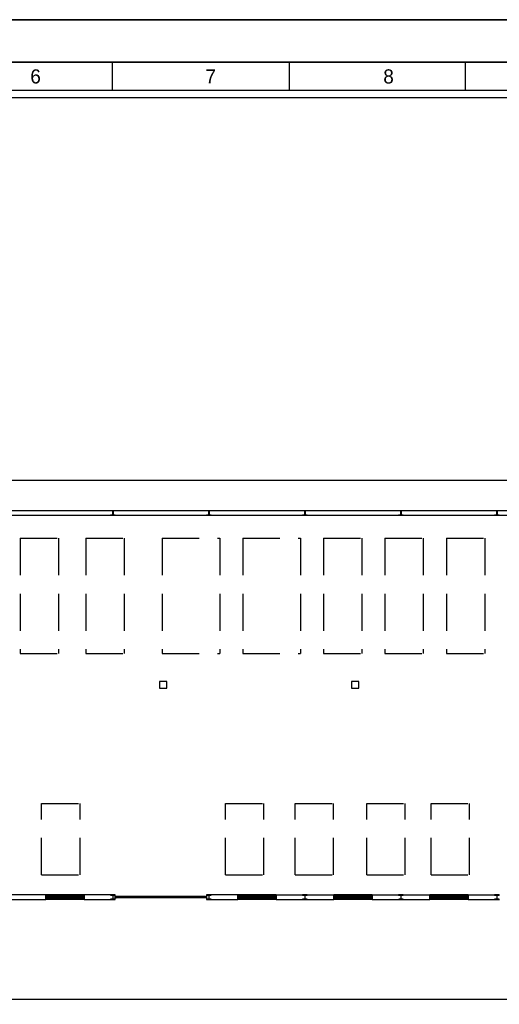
# Model space of a CAD drawing. Header units: millimetres. Extents: x -559 to 10735, y -2326 to 222.
# Tile 153 of 256: x 2288 to 2301, y -1905 to -1879. Entities that reach past the tile are written whole.
import ezdxf

# ---------------------------------------------------------------- set-up
doc = ezdxf.new("R2010")
doc.units = ezdxf.units.MM
doc.header["$LTSCALE"] = 4
doc.linetypes.add('HIDDEN', pattern=[0.375, 0.25, -0.125])
for name, color, linetype in [('Extremos da Area Total', 253, 'Continuous'), ('Modelo', 251, 'Continuous'), ('Planta Baixa', 251, 'Continuous')]:
    doc.layers.add(name, color=color, linetype=linetype)

# ---------------------------------------------------------------- blocks, each defined once
blk = doc.blocks.new('AUW01D3S-flat-22-flat-1')
at = {"color": 9}
for p, q in [((0, 0.125), (-2, 0.125)), ((0, -0.125), (-2, -0.125))]:
    blk.add_line(p, q, dxfattribs=at)
blk = doc.blocks.new('AUD18D1S-flat-52-flat-1')
at = {"color": 9}
for p, q in [((-2, -0.125), (-2, 0.125)), ((0, 0.125), (0, -0.125))]:
    blk.add_line(p, q, dxfattribs=at)
blk = doc.blocks.new('AUD19D1S-flat-52-flat-1')
at = {"color": 9}
for p, q in [((-2, 0), (-2, 0)), ((0, 0), (0, 0))]:
    blk.add_line(p, q, dxfattribs=at)
blk = doc.blocks.new('AUD37D1S-flat-152-flat-1')
at = {"color": 9}
for p, q in [((-0.05, 0.05), (-0.05, -0.05)), ((0, 0.05), (-0.05, 0.05)), ((0, -0.05), (0, 0.05)), ((-0.05, -0.05), (0, -0.05))]:
    blk.add_line(p, q, dxfattribs=at)
at = {"color": 9, "width": 0.5, "flags": 3}
for p in [(-0.05, 0), (-0.05, -0.05)]:
    blk.add_attdef('JAMBPT', p, '', height=0.01, rotation=180, dxfattribs=at)
at = {"color": 9, "oblique": 36.8699, "width": 1.25, "flags": 3}
for p in [(-0.05, 0.05), (-0.05, 0), (-0.05, -0.05)]:
    blk.add_attdef('JAMBPT', p, '', height=0.00632, rotation=243.4349, dxfattribs=at)
blk = doc.blocks.new('AUD37D1S-flat-151-flat-1')
at = {"color": 9}
for p, q in [((0, -0.05), (0, 0.05)), ((0, 0.05), (0.05, 0.05)), ((0.05, 0.05), (0.05, -0.05)), ((0.05, -0.05), (0, -0.05))]:
    blk.add_line(p, q, dxfattribs=at)
at = {"color": 9, "text_generation_flag": 4, "width": 1.25, "flags": 3}
for p in [(0.05, 0.05), (0.05, 0), (0.05, -0.05)]:
    blk.add_attdef('JAMBPT', p, '', height=0.00632, rotation=296.5651, dxfattribs=at)
at = {"color": 9, "text_generation_flag": 4, "width": 0.5, "flags": 3}
for p in [(0.05, 0), (0.05, -0.05)]:
    blk.add_attdef('JAMBPT', p, '', height=0.01, dxfattribs=at)
blk = doc.blocks.new('AUD40D1S-flat-44-flat-1')
at = {"color": 9}
for p, q in [((-1, 0.05), (-1, -0.05)), ((1, 0.05), (-1, 0.05)), ((1, -0.05), (1, 0.05)), ((-1, -0.05), (1, -0.05))]:
    blk.add_line(p, q, dxfattribs=at)
blk = doc.blocks.new('AUD40D1S-flat-43-flat-1')
at = {"color": 9}
for p, q in [((-1, 0.05), (-1, -0.05)), ((1, 0.05), (-1, 0.05)), ((1, -0.05), (1, 0.05)), ((-1, -0.05), (1, -0.05))]:
    blk.add_line(p, q, dxfattribs=at)
blk = doc.blocks.new('AUD37D1S-flat-150-flat-1')
at = {"color": 9}
for p, q in [((-0.05, 0.05), (-0.05, -0.05)), ((0, 0.05), (-0.05, 0.05)), ((0, -0.05), (0, 0.05)), ((-0.05, -0.05), (0, -0.05))]:
    blk.add_line(p, q, dxfattribs=at)
at = {"color": 9, "width": 0.5, "flags": 3}
for p in [(-0.05, 0), (-0.05, -0.05)]:
    blk.add_attdef('JAMBPT', p, '', height=0.01, rotation=180, dxfattribs=at)
at = {"color": 9, "oblique": 36.8699, "width": 1.25, "flags": 3}
for p in [(-0.05, 0.05), (-0.05, 0), (-0.05, -0.05)]:
    blk.add_attdef('JAMBPT', p, '', height=0.00632, rotation=243.4349, dxfattribs=at)
blk = doc.blocks.new('AUD37D1S-flat-149-flat-1')
at = {"color": 9}
for p, q in [((-0.05, 0.05), (-0.05, -0.05)), ((0, 0.05), (-0.05, 0.05)), ((0, -0.05), (0, 0.05)), ((-0.05, -0.05), (0, -0.05))]:
    blk.add_line(p, q, dxfattribs=at)
at = {"color": 9, "width": 0.5, "flags": 3}
for p in [(-0.05, 0), (-0.05, -0.05)]:
    blk.add_attdef('JAMBPT', p, '', height=0.01, rotation=180, dxfattribs=at)
at = {"color": 9, "oblique": 36.8699, "width": 1.25, "flags": 3}
for p in [(-0.05, 0.05), (-0.05, 0), (-0.05, -0.05)]:
    blk.add_attdef('JAMBPT', p, '', height=0.00632, rotation=243.4349, dxfattribs=at)
blk = doc.blocks.new('AUD37D1S-flat-148-flat-1')
at = {"color": 9}
for p, q in [((-0.05, 0.05), (-0.05, -0.05)), ((0, 0.05), (-0.05, 0.05)), ((0, -0.05), (0, 0.05)), ((-0.05, -0.05), (0, -0.05))]:
    blk.add_line(p, q, dxfattribs=at)
at = {"color": 9, "width": 0.5, "flags": 3}
for p in [(-0.05, 0), (-0.05, -0.05)]:
    blk.add_attdef('JAMBPT', p, '', height=0.01, rotation=180, dxfattribs=at)
at = {"color": 9, "oblique": 36.8699, "width": 1.25, "flags": 3}
for p in [(-0.05, 0.05), (-0.05, 0), (-0.05, -0.05)]:
    blk.add_attdef('JAMBPT', p, '', height=0.00632, rotation=243.4349, dxfattribs=at)
blk = doc.blocks.new('AUW01D1S-flat-68-flat-1')
at = {"color": 9}
blk.add_line((0.21875, 0), (-0.21875, 0), dxfattribs=at)
blk = doc.blocks.new('AUW01D1S-flat-67-flat-1')
at = {"color": 9}
blk.add_line((0.21875, 0), (-0.21875, 0), dxfattribs=at)
blk = doc.blocks.new('AUW01D1S-flat-66-flat-1')
at = {"color": 9}
blk.add_line((0.21875, 0), (-0.21875, 0), dxfattribs=at)
blk = doc.blocks.new('AUW01D1S-flat-65-flat-1')
at = {"color": 9}
blk.add_line((0.21875, 0), (-0.21875, 0), dxfattribs=at)
blk = doc.blocks.new('AUW01D3S-flat-21-flat-1')
at = {"color": 9}
for p, q in [((0, 0.125), (-2, 0.125)), ((0, -0.125), (-2, -0.125))]:
    blk.add_line(p, q, dxfattribs=at)
blk = doc.blocks.new('AUD18D1S-flat-51-flat-1')
at = {"color": 9}
for p, q in [((-2, -0.125), (-2, 0.125)), ((0, 0.125), (0, -0.125))]:
    blk.add_line(p, q, dxfattribs=at)
blk = doc.blocks.new('AUD19D1S-flat-51-flat-1')
at = {"color": 9}
for p, q in [((-2, 0), (-2, 0)), ((0, 0), (0, 0))]:
    blk.add_line(p, q, dxfattribs=at)
blk = doc.blocks.new('AUD37D1S-flat-147-flat-1')
at = {"color": 9}
for p, q in [((-0.05, 0.05), (-0.05, -0.05)), ((0, 0.05), (-0.05, 0.05)), ((0, -0.05), (0, 0.05)), ((-0.05, -0.05), (0, -0.05))]:
    blk.add_line(p, q, dxfattribs=at)
at = {"color": 9, "width": 0.5, "flags": 3}
for p in [(-0.05, 0), (-0.05, -0.05)]:
    blk.add_attdef('JAMBPT', p, '', height=0.01, rotation=180, dxfattribs=at)
at = {"color": 9, "oblique": 36.8699, "width": 1.25, "flags": 3}
for p in [(-0.05, 0.05), (-0.05, 0), (-0.05, -0.05)]:
    blk.add_attdef('JAMBPT', p, '', height=0.00632, rotation=243.4349, dxfattribs=at)
blk = doc.blocks.new('AUD37D1S-flat-146-flat-1')
at = {"color": 9}
for p, q in [((0, -0.05), (0, 0.05)), ((0, 0.05), (0.05, 0.05)), ((0.05, 0.05), (0.05, -0.05)), ((0.05, -0.05), (0, -0.05))]:
    blk.add_line(p, q, dxfattribs=at)
at = {"color": 9, "text_generation_flag": 4, "width": 1.25, "flags": 3}
for p in [(0.05, 0.05), (0.05, 0), (0.05, -0.05)]:
    blk.add_attdef('JAMBPT', p, '', height=0.00632, rotation=296.5651, dxfattribs=at)
at = {"color": 9, "text_generation_flag": 4, "width": 0.5, "flags": 3}
for p in [(0.05, 0), (0.05, -0.05)]:
    blk.add_attdef('JAMBPT', p, '', height=0.01, dxfattribs=at)
blk = doc.blocks.new('AUD40D1S-flat-42-flat-1')
at = {"color": 9}
for p, q in [((-1, 0.05), (-1, -0.05)), ((1, 0.05), (-1, 0.05)), ((1, -0.05), (1, 0.05)), ((-1, -0.05), (1, -0.05))]:
    blk.add_line(p, q, dxfattribs=at)
blk = doc.blocks.new('AUD40D1S-flat-41-flat-1')
at = {"color": 9}
for p, q in [((-1, 0.05), (-1, -0.05)), ((1, 0.05), (-1, 0.05)), ((1, -0.05), (1, 0.05)), ((-1, -0.05), (1, -0.05))]:
    blk.add_line(p, q, dxfattribs=at)
blk = doc.blocks.new('AUD37D1S-flat-145-flat-1')
at = {"color": 9}
for p, q in [((-0.05, 0.05), (-0.05, -0.05)), ((0, 0.05), (-0.05, 0.05)), ((0, -0.05), (0, 0.05)), ((-0.05, -0.05), (0, -0.05))]:
    blk.add_line(p, q, dxfattribs=at)
at = {"color": 9, "width": 0.5, "flags": 3}
for p in [(-0.05, 0), (-0.05, -0.05)]:
    blk.add_attdef('JAMBPT', p, '', height=0.01, rotation=180, dxfattribs=at)
at = {"color": 9, "oblique": 36.8699, "width": 1.25, "flags": 3}
for p in [(-0.05, 0.05), (-0.05, 0), (-0.05, -0.05)]:
    blk.add_attdef('JAMBPT', p, '', height=0.00632, rotation=243.4349, dxfattribs=at)
blk = doc.blocks.new('AUD37D1S-flat-144-flat-1')
at = {"color": 9}
for p, q in [((-0.05, 0.05), (-0.05, -0.05)), ((0, 0.05), (-0.05, 0.05)), ((0, -0.05), (0, 0.05)), ((-0.05, -0.05), (0, -0.05))]:
    blk.add_line(p, q, dxfattribs=at)
at = {"color": 9, "width": 0.5, "flags": 3}
for p in [(-0.05, 0), (-0.05, -0.05)]:
    blk.add_attdef('JAMBPT', p, '', height=0.01, rotation=180, dxfattribs=at)
at = {"color": 9, "oblique": 36.8699, "width": 1.25, "flags": 3}
for p in [(-0.05, 0.05), (-0.05, 0), (-0.05, -0.05)]:
    blk.add_attdef('JAMBPT', p, '', height=0.00632, rotation=243.4349, dxfattribs=at)
blk = doc.blocks.new('AUD37D1S-flat-143-flat-1')
at = {"color": 9}
for p, q in [((-0.05, 0.05), (-0.05, -0.05)), ((0, 0.05), (-0.05, 0.05)), ((0, -0.05), (0, 0.05)), ((-0.05, -0.05), (0, -0.05))]:
    blk.add_line(p, q, dxfattribs=at)
at = {"color": 9, "width": 0.5, "flags": 3}
for p in [(-0.05, 0), (-0.05, -0.05)]:
    blk.add_attdef('JAMBPT', p, '', height=0.01, rotation=180, dxfattribs=at)
at = {"color": 9, "oblique": 36.8699, "width": 1.25, "flags": 3}
for p in [(-0.05, 0.05), (-0.05, 0), (-0.05, -0.05)]:
    blk.add_attdef('JAMBPT', p, '', height=0.00632, rotation=243.4349, dxfattribs=at)
blk = doc.blocks.new('AUW01D1S-flat-64-flat-1')
at = {"color": 9}
blk.add_line((0.21875, 0), (-0.21875, 0), dxfattribs=at)
blk = doc.blocks.new('AUW01D1S-flat-63-flat-1')
at = {"color": 9}
blk.add_line((0.21875, 0), (-0.21875, 0), dxfattribs=at)
blk = doc.blocks.new('AUW01D1S-flat-62-flat-1')
at = {"color": 9}
blk.add_line((0.21875, 0), (-0.21875, 0), dxfattribs=at)
blk = doc.blocks.new('AUW01D1S-flat-61-flat-1')
at = {"color": 9}
blk.add_line((0.21875, 0), (-0.21875, 0), dxfattribs=at)
blk = doc.blocks.new('AUW01D3S-flat-20-flat-1')
at = {"color": 9}
for p, q in [((0, 0.125), (-2, 0.125)), ((0, -0.125), (-2, -0.125))]:
    blk.add_line(p, q, dxfattribs=at)
blk = doc.blocks.new('AUD18D1S-flat-50-flat-1')
at = {"color": 9}
for p, q in [((-2, -0.125), (-2, 0.125)), ((0, 0.125), (0, -0.125))]:
    blk.add_line(p, q, dxfattribs=at)
blk = doc.blocks.new('AUD19D1S-flat-50-flat-1')
at = {"color": 9}
for p, q in [((-2, 0), (-2, 0)), ((0, 0), (0, 0))]:
    blk.add_line(p, q, dxfattribs=at)
blk = doc.blocks.new('AUD37D1S-flat-142-flat-1')
at = {"color": 9}
for p, q in [((-0.05, 0.05), (-0.05, -0.05)), ((0, 0.05), (-0.05, 0.05)), ((0, -0.05), (0, 0.05)), ((-0.05, -0.05), (0, -0.05))]:
    blk.add_line(p, q, dxfattribs=at)
at = {"color": 9, "width": 0.5, "flags": 3}
for p in [(-0.05, 0), (-0.05, -0.05)]:
    blk.add_attdef('JAMBPT', p, '', height=0.01, rotation=180, dxfattribs=at)
at = {"color": 9, "oblique": 36.8699, "width": 1.25, "flags": 3}
for p in [(-0.05, 0.05), (-0.05, 0), (-0.05, -0.05)]:
    blk.add_attdef('JAMBPT', p, '', height=0.00632, rotation=243.4349, dxfattribs=at)
blk = doc.blocks.new('AUD37D1S-flat-141-flat-1')
at = {"color": 9}
for p, q in [((0, -0.05), (0, 0.05)), ((0, 0.05), (0.05, 0.05)), ((0.05, 0.05), (0.05, -0.05)), ((0.05, -0.05), (0, -0.05))]:
    blk.add_line(p, q, dxfattribs=at)
at = {"color": 9, "text_generation_flag": 4, "width": 1.25, "flags": 3}
for p in [(0.05, 0.05), (0.05, 0), (0.05, -0.05)]:
    blk.add_attdef('JAMBPT', p, '', height=0.00632, rotation=296.5651, dxfattribs=at)
at = {"color": 9, "text_generation_flag": 4, "width": 0.5, "flags": 3}
for p in [(0.05, 0), (0.05, -0.05)]:
    blk.add_attdef('JAMBPT', p, '', height=0.01, dxfattribs=at)
blk = doc.blocks.new('AUD40D1S-flat-40-flat-1')
at = {"color": 9}
for p, q in [((-1, 0.05), (-1, -0.05)), ((1, 0.05), (-1, 0.05)), ((1, -0.05), (1, 0.05)), ((-1, -0.05), (1, -0.05))]:
    blk.add_line(p, q, dxfattribs=at)
blk = doc.blocks.new('AUD40D1S-flat-39-flat-1')
at = {"color": 9}
for p, q in [((-1, 0.05), (-1, -0.05)), ((1, 0.05), (-1, 0.05)), ((1, -0.05), (1, 0.05)), ((-1, -0.05), (1, -0.05))]:
    blk.add_line(p, q, dxfattribs=at)
blk = doc.blocks.new('AUD37D1S-flat-140-flat-1')
at = {"color": 9}
for p, q in [((-0.05, 0.05), (-0.05, -0.05)), ((0, 0.05), (-0.05, 0.05)), ((0, -0.05), (0, 0.05)), ((-0.05, -0.05), (0, -0.05))]:
    blk.add_line(p, q, dxfattribs=at)
at = {"color": 9, "width": 0.5, "flags": 3}
for p in [(-0.05, 0), (-0.05, -0.05)]:
    blk.add_attdef('JAMBPT', p, '', height=0.01, rotation=180, dxfattribs=at)
at = {"color": 9, "oblique": 36.8699, "width": 1.25, "flags": 3}
for p in [(-0.05, 0.05), (-0.05, 0), (-0.05, -0.05)]:
    blk.add_attdef('JAMBPT', p, '', height=0.00632, rotation=243.4349, dxfattribs=at)
blk = doc.blocks.new('AUD37D1S-flat-139-flat-1')
at = {"color": 9}
for p, q in [((-0.05, 0.05), (-0.05, -0.05)), ((0, 0.05), (-0.05, 0.05)), ((0, -0.05), (0, 0.05)), ((-0.05, -0.05), (0, -0.05))]:
    blk.add_line(p, q, dxfattribs=at)
at = {"color": 9, "width": 0.5, "flags": 3}
for p in [(-0.05, 0), (-0.05, -0.05)]:
    blk.add_attdef('JAMBPT', p, '', height=0.01, rotation=180, dxfattribs=at)
at = {"color": 9, "oblique": 36.8699, "width": 1.25, "flags": 3}
for p in [(-0.05, 0.05), (-0.05, 0), (-0.05, -0.05)]:
    blk.add_attdef('JAMBPT', p, '', height=0.00632, rotation=243.4349, dxfattribs=at)
blk = doc.blocks.new('AUD37D1S-flat-138-flat-1')
at = {"color": 9}
for p, q in [((-0.05, 0.05), (-0.05, -0.05)), ((0, 0.05), (-0.05, 0.05)), ((0, -0.05), (0, 0.05)), ((-0.05, -0.05), (0, -0.05))]:
    blk.add_line(p, q, dxfattribs=at)
at = {"color": 9, "width": 0.5, "flags": 3}
for p in [(-0.05, 0), (-0.05, -0.05)]:
    blk.add_attdef('JAMBPT', p, '', height=0.01, rotation=180, dxfattribs=at)
at = {"color": 9, "oblique": 36.8699, "width": 1.25, "flags": 3}
for p in [(-0.05, 0.05), (-0.05, 0), (-0.05, -0.05)]:
    blk.add_attdef('JAMBPT', p, '', height=0.00632, rotation=243.4349, dxfattribs=at)
blk = doc.blocks.new('AUW01D1S-flat-60-flat-1')
at = {"color": 9}
blk.add_line((0.21875, 0), (-0.21875, 0), dxfattribs=at)
blk = doc.blocks.new('AUW01D1S-flat-59-flat-1')
at = {"color": 9}
blk.add_line((0.21875, 0), (-0.21875, 0), dxfattribs=at)
blk = doc.blocks.new('AUW01D1S-flat-58-flat-1')
at = {"color": 9}
blk.add_line((0.21875, 0), (-0.21875, 0), dxfattribs=at)
blk = doc.blocks.new('AUW01D1S-flat-57-flat-1')
at = {"color": 9}
blk.add_line((0.21875, 0), (-0.21875, 0), dxfattribs=at)
blk = doc.blocks.new('AUW01D3S-flat-19-flat-1')
at = {"color": 9}
for p, q in [((0, 0.125), (-2, 0.125)), ((0, -0.125), (-2, -0.125))]:
    blk.add_line(p, q, dxfattribs=at)
blk = doc.blocks.new('AUD18D1S-flat-49-flat-1')
at = {"color": 9}
for p, q in [((-2, -0.125), (-2, 0.125)), ((0, 0.125), (0, -0.125))]:
    blk.add_line(p, q, dxfattribs=at)
blk = doc.blocks.new('AUD19D1S-flat-49-flat-1')
at = {"color": 9}
for p, q in [((-2, 0), (-2, 0)), ((0, 0), (0, 0))]:
    blk.add_line(p, q, dxfattribs=at)
blk = doc.blocks.new('AUD37D1S-flat-137-flat-1')
at = {"color": 9}
for p, q in [((-0.05, 0.05), (-0.05, -0.05)), ((0, 0.05), (-0.05, 0.05)), ((0, -0.05), (0, 0.05)), ((-0.05, -0.05), (0, -0.05))]:
    blk.add_line(p, q, dxfattribs=at)
at = {"color": 9, "width": 0.5, "flags": 3}
for p in [(-0.05, 0), (-0.05, -0.05)]:
    blk.add_attdef('JAMBPT', p, '', height=0.01, rotation=180, dxfattribs=at)
at = {"color": 9, "oblique": 36.8699, "width": 1.25, "flags": 3}
for p in [(-0.05, 0.05), (-0.05, 0), (-0.05, -0.05)]:
    blk.add_attdef('JAMBPT', p, '', height=0.00632, rotation=243.4349, dxfattribs=at)
blk = doc.blocks.new('AUD37D1S-flat-136-flat-1')
at = {"color": 9}
for p, q in [((0, -0.05), (0, 0.05)), ((0, 0.05), (0.05, 0.05)), ((0.05, 0.05), (0.05, -0.05)), ((0.05, -0.05), (0, -0.05))]:
    blk.add_line(p, q, dxfattribs=at)
at = {"color": 9, "text_generation_flag": 4, "width": 1.25, "flags": 3}
for p in [(0.05, 0.05), (0.05, 0), (0.05, -0.05)]:
    blk.add_attdef('JAMBPT', p, '', height=0.00632, rotation=296.5651, dxfattribs=at)
at = {"color": 9, "text_generation_flag": 4, "width": 0.5, "flags": 3}
for p in [(0.05, 0), (0.05, -0.05)]:
    blk.add_attdef('JAMBPT', p, '', height=0.01, dxfattribs=at)
blk = doc.blocks.new('AUD40D1S-flat-38-flat-1')
at = {"color": 9}
for p, q in [((-1, 0.05), (-1, -0.05)), ((1, 0.05), (-1, 0.05)), ((1, -0.05), (1, 0.05)), ((-1, -0.05), (1, -0.05))]:
    blk.add_line(p, q, dxfattribs=at)
blk = doc.blocks.new('AUD40D1S-flat-37-flat-1')
at = {"color": 9}
for p, q in [((-1, 0.05), (-1, -0.05)), ((1, 0.05), (-1, 0.05)), ((1, -0.05), (1, 0.05)), ((-1, -0.05), (1, -0.05))]:
    blk.add_line(p, q, dxfattribs=at)
blk = doc.blocks.new('AUD37D1S-flat-135-flat-1')
at = {"color": 9}
for p, q in [((-0.05, 0.05), (-0.05, -0.05)), ((0, 0.05), (-0.05, 0.05)), ((0, -0.05), (0, 0.05)), ((-0.05, -0.05), (0, -0.05))]:
    blk.add_line(p, q, dxfattribs=at)
at = {"color": 9, "width": 0.5, "flags": 3}
for p in [(-0.05, 0), (-0.05, -0.05)]:
    blk.add_attdef('JAMBPT', p, '', height=0.01, rotation=180, dxfattribs=at)
at = {"color": 9, "oblique": 36.8699, "width": 1.25, "flags": 3}
for p in [(-0.05, 0.05), (-0.05, 0), (-0.05, -0.05)]:
    blk.add_attdef('JAMBPT', p, '', height=0.00632, rotation=243.4349, dxfattribs=at)
blk = doc.blocks.new('AUD37D1S-flat-134-flat-1')
at = {"color": 9}
for p, q in [((-0.05, 0.05), (-0.05, -0.05)), ((0, 0.05), (-0.05, 0.05)), ((0, -0.05), (0, 0.05)), ((-0.05, -0.05), (0, -0.05))]:
    blk.add_line(p, q, dxfattribs=at)
at = {"color": 9, "width": 0.5, "flags": 3}
for p in [(-0.05, 0), (-0.05, -0.05)]:
    blk.add_attdef('JAMBPT', p, '', height=0.01, rotation=180, dxfattribs=at)
at = {"color": 9, "oblique": 36.8699, "width": 1.25, "flags": 3}
for p in [(-0.05, 0.05), (-0.05, 0), (-0.05, -0.05)]:
    blk.add_attdef('JAMBPT', p, '', height=0.00632, rotation=243.4349, dxfattribs=at)
blk = doc.blocks.new('AUD37D1S-flat-133-flat-1')
at = {"color": 9}
for p, q in [((-0.05, 0.05), (-0.05, -0.05)), ((0, 0.05), (-0.05, 0.05)), ((0, -0.05), (0, 0.05)), ((-0.05, -0.05), (0, -0.05))]:
    blk.add_line(p, q, dxfattribs=at)
at = {"color": 9, "width": 0.5, "flags": 3}
for p in [(-0.05, 0), (-0.05, -0.05)]:
    blk.add_attdef('JAMBPT', p, '', height=0.01, rotation=180, dxfattribs=at)
at = {"color": 9, "oblique": 36.8699, "width": 1.25, "flags": 3}
for p in [(-0.05, 0.05), (-0.05, 0), (-0.05, -0.05)]:
    blk.add_attdef('JAMBPT', p, '', height=0.00632, rotation=243.4349, dxfattribs=at)
blk = doc.blocks.new('AUW01D1S-flat-56-flat-1')
at = {"color": 9}
blk.add_line((0.21875, 0), (-0.21875, 0), dxfattribs=at)
blk = doc.blocks.new('AUW01D1S-flat-55-flat-1')
at = {"color": 9}
blk.add_line((0.21875, 0), (-0.21875, 0), dxfattribs=at)
blk = doc.blocks.new('AUW01D1S-flat-54-flat-1')
at = {"color": 9}
blk.add_line((0.21875, 0), (-0.21875, 0), dxfattribs=at)
blk = doc.blocks.new('AUW01D1S-flat-53-flat-1')
at = {"color": 9}
blk.add_line((0.21875, 0), (-0.21875, 0), dxfattribs=at)
blk = doc.blocks.new('AUD18D1S-flat-23-flat-1')
at = {"color": 9}
for p, q in [((0, -0.125), (0, 0.125)), ((4.75, 0.125), (4.75, -0.125))]:
    blk.add_line(p, q, dxfattribs=at)
blk = doc.blocks.new('AUD19D1S-flat-23-flat-1')
at = {"color": 9}
for p, q in [((0, 0), (0, 0)), ((4.75, 0), (4.75, 0))]:
    blk.add_line(p, q, dxfattribs=at)
blk = doc.blocks.new('AUD37D1S-flat-64-flat-1')
at = {"color": 9}
for p, q in [((0, 0.0375), (0, -0.0375)), ((0.05, 0.0375), (0, 0.0375)), ((0.05, -0.0375), (0.05, 0.0375)), ((0, -0.0375), (0.05, -0.0375))]:
    blk.add_line(p, q, dxfattribs=at)
at = {"color": 9, "oblique": 22.61986, "width": 1.083333, "flags": 3}
for p in [(0.05, 0.0375), (0.05, 0), (0.05, -0.0375)]:
    blk.add_attdef('JAMBPT', p, '', height=0.00588, rotation=56.30993, dxfattribs=at)
at = {"color": 9, "width": 0.666667, "flags": 3}
for p in [(0.05, 0.0375), (0.05, 0)]:
    blk.add_attdef('JAMBPT', p, '', height=0.0075, dxfattribs=at)
blk = doc.blocks.new('AUD37D1S-flat-63-flat-1')
at = {"color": 9}
for p, q in [((-0.05, 0.0375), (0, 0.0375)), ((-0.05, -0.0375), (-0.05, 0.0375)), ((0, 0.0375), (0, -0.0375)), ((0, -0.0375), (-0.05, -0.0375))]:
    blk.add_line(p, q, dxfattribs=at)
at = {"color": 9, "text_generation_flag": 4, "flags": 3}
for p, height, rotation, width in [((-0.05, 0.0375), 0.0075, 180, 0.666667), ((-0.05, 0), 0.0075, 180, 0.666667), ((-0.05, 0.0375), 0.00588, 123.69007, 1.083333), ((-0.05, 0), 0.00588, 123.69007, 1.083333), ((-0.05, -0.0375), 0.00588, 123.69007, 1.083333)]:
    blk.add_attdef('JAMBPT', p, '', height=height, rotation=rotation, dxfattribs=dict(at, width=width))
blk = doc.blocks.new('AUD41D1S-flat-13-flat-1')
at = {"color": 9}
for p, q in [((-2.375, 0.0375), (-2.375, -0.0375)), ((2.375, -0.0375), (2.375, 0.0375))]:
    blk.add_line(p, q, dxfattribs=at)
blk = doc.blocks.new('AUD10D1S-flat-2-flat-1')
at = {"color": 9}
for p, q in [((0, 0), (0, -0.05)), ((4.65, 0), (0, 0)), ((4.65, -0.05), (4.65, 0)), ((0, -0.05), (4.65, -0.05))]:
    blk.add_line(p, q, dxfattribs=at)

msp = doc.modelspace()

# ---------------------------------------------------------------- linework, layer by layer
at = {"layer": 'Extremos da Area Total'}
msp.add_lwpolyline([(2264.175, -1892.891), (2264.175, -1891.256), (2312.749, -1891.256), (2312.749, -1905.291), (2264.175, -1905.291), (2264.175, -1893.167)], dxfattribs=at)
at = {"layer": 'Modelo'}
for p, q in [((2260.096, -1878.816), (2316.828, -1878.816)), ((2309.76, -1879.962), (2262.006, -1879.962)), ((2281.108, -1879.962), (2290.659, -1879.962)), ((2290.659, -1880.726), (2290.659, -1879.962)), ((2290.659, -1879.962), (2300.209, -1879.962)), ((2295.434, -1879.962), (2295.434, -1880.726)), ((2300.209, -1880.726), (2300.209, -1879.962)), ((2300.209, -1879.962), (2309.76, -1879.962))]:
    msp.add_line(p, q, dxfattribs=at)
for points in [[(2260.096, -1918.929), (2316.828, -1918.929), (2316.828, -1878.816), (2260.096, -1878.816)], [(2262.006, -1917.019), (2314.918, -1917.019), (2314.918, -1880.726), (2262.006, -1880.726)], [(2314.727, -1916.828), (2262.197, -1916.828), (2262.197, -1880.917), (2314.727, -1880.917)]]:
    msp.add_lwpolyline(points, close=True, dxfattribs=at)
at = {"layer": 'Planta Baixa'}
for p, q in [((2278.089, -1892.078), (2307.03, -1892.078)), ((2278.089, -1892.208), (2307.03, -1892.208)), ((2288.853, -1902.466), (2287.295, -1902.466)), ((2290.735, -1902.466), (2289.891, -1902.466)), ((2294.046, -1902.466), (2293.202, -1902.466)), ((2295.085, -1902.466), (2296.643, -1902.466)), ((2297.682, -1902.466), (2299.24, -1902.466)), ((2300.279, -1902.466), (2301.123, -1902.466)), ((2287.295, -1902.595), (2288.853, -1902.595)), ((2289.891, -1902.595), (2290.735, -1902.595)), ((2291.969, -1902.511), (2291.969, -1902.537)), ((2293.202, -1902.595), (2294.046, -1902.595)), ((2295.085, -1902.595), (2296.643, -1902.595)), ((2297.682, -1902.595), (2299.24, -1902.595)), ((2300.279, -1902.595), (2301.123, -1902.595))]:
    msp.add_line(p, q, dxfattribs=at)
at = {"layer": 'Planta Baixa', "linetype": 'HIDDEN'}
for p, q in [((2288.16, -1892.831), (2289.199, -1892.831)), ((2288.16, -1892.831), (2288.16, -1895.947)), ((2289.199, -1892.831), (2289.199, -1895.947)), ((2289.936, -1892.831), (2290.975, -1892.831)), ((2289.936, -1892.831), (2289.936, -1895.947)), ((2290.975, -1892.831), (2290.975, -1895.947)), ((2292.003, -1892.831), (2292.003, -1895.947)), ((2292.003, -1892.831), (2293.561, -1892.831)), ((2293.561, -1892.831), (2293.561, -1895.947)), ((2294.184, -1892.831), (2295.743, -1892.831)), ((2294.184, -1892.831), (2294.184, -1895.947)), ((2295.743, -1892.831), (2295.743, -1895.947)), ((2296.366, -1892.831), (2296.366, -1895.947)), ((2296.366, -1892.831), (2297.404, -1892.831)), ((2297.404, -1892.831), (2297.404, -1895.947)), ((2298.028, -1892.831), (2299.066, -1892.831)), ((2298.028, -1892.831), (2298.028, -1895.947)), ((2299.066, -1892.831), (2299.066, -1895.947)), ((2299.69, -1892.831), (2299.69, -1895.947)), ((2299.69, -1892.831), (2300.728, -1892.831)), ((2300.728, -1892.831), (2300.728, -1895.947)), ((2288.16, -1895.947), (2289.199, -1895.947)), ((2289.936, -1895.947), (2290.975, -1895.947)), ((2292.003, -1895.947), (2293.561, -1895.947)), ((2294.184, -1895.947), (2295.743, -1895.947)), ((2296.366, -1895.947), (2297.404, -1895.947)), ((2298.028, -1895.947), (2299.066, -1895.947)), ((2299.69, -1895.947), (2300.728, -1895.947)), ((2288.742, -1901.926), (2288.742, -1899.994)), ((2288.742, -1899.994), (2289.78, -1899.994)), ((2289.78, -1901.926), (2289.78, -1899.994)), ((2293.717, -1901.926), (2293.717, -1899.994)), ((2293.717, -1899.994), (2294.756, -1899.994)), ((2294.756, -1901.926), (2294.756, -1899.994)), ((2295.597, -1899.994), (2296.636, -1899.994)), ((2295.597, -1901.926), (2295.597, -1899.994)), ((2296.636, -1901.926), (2296.636, -1899.994)), ((2297.534, -1899.994), (2298.573, -1899.994)), ((2297.534, -1901.926), (2297.534, -1899.994)), ((2298.573, -1901.926), (2298.573, -1899.994)), ((2299.274, -1901.926), (2299.274, -1899.994)), ((2299.274, -1899.994), (2300.313, -1899.994)), ((2300.313, -1901.926), (2300.313, -1899.994)), ((2288.742, -1901.926), (2289.78, -1901.926)), ((2293.717, -1901.926), (2294.756, -1901.926)), ((2295.597, -1901.926), (2296.636, -1901.926)), ((2297.534, -1901.926), (2298.573, -1901.926)), ((2299.274, -1901.926), (2300.313, -1901.926))]:
    msp.add_line(p, q, dxfattribs=at)
at = {"layer": 'Planta Baixa'}
for points in [[(2290.733, -1892.081), (2290.733, -1892.091), (2290.681, -1892.091, 0.414214), (2290.676, -1892.096), (2290.676, -1892.19, 0.414214), (2290.681, -1892.195), (2290.733, -1892.195), (2290.733, -1892.206), (2290.608, -1892.206), (2290.608, -1892.195), (2290.66, -1892.195, 0.414214), (2290.665, -1892.19), (2290.665, -1892.096, 0.414214), (2290.66, -1892.091), (2290.608, -1892.091), (2290.608, -1892.081)], [(2293.33, -1892.081), (2293.33, -1892.091), (2293.278, -1892.091, 0.414214), (2293.273, -1892.096), (2293.273, -1892.19, 0.414214), (2293.278, -1892.195), (2293.33, -1892.195), (2293.33, -1892.206), (2293.205, -1892.206), (2293.205, -1892.195), (2293.257, -1892.195, 0.414214), (2293.262, -1892.19), (2293.262, -1892.096, 0.414214), (2293.257, -1892.091), (2293.205, -1892.091), (2293.205, -1892.081)], [(2295.926, -1892.081), (2295.926, -1892.091), (2295.875, -1892.091, 0.414214), (2295.869, -1892.096), (2295.869, -1892.19, 0.414214), (2295.875, -1892.195), (2295.926, -1892.195), (2295.926, -1892.206), (2295.802, -1892.206), (2295.802, -1892.195), (2295.854, -1892.195, 0.414214), (2295.859, -1892.19), (2295.859, -1892.096, 0.414214), (2295.854, -1892.091), (2295.802, -1892.091), (2295.802, -1892.081)], [(2298.524, -1892.081), (2298.524, -1892.092), (2298.472, -1892.091, 0.414214), (2298.466, -1892.096), (2298.466, -1892.19, 0.414214), (2298.471, -1892.195), (2298.523, -1892.195), (2298.523, -1892.206), (2298.398, -1892.205), (2298.398, -1892.195), (2298.45, -1892.195, 0.414214), (2298.456, -1892.19), (2298.456, -1892.096, 0.414214), (2298.451, -1892.091), (2298.399, -1892.091), (2298.399, -1892.081)], [(2301.12, -1892.081), (2301.12, -1892.091), (2301.068, -1892.091, 0.414214), (2301.063, -1892.096), (2301.063, -1892.19, 0.414214), (2301.068, -1892.195), (2301.12, -1892.195), (2301.12, -1892.206), (2300.995, -1892.206), (2300.995, -1892.195), (2301.047, -1892.195, 0.414214), (2301.053, -1892.19), (2301.053, -1892.096, 0.414214), (2301.047, -1892.091), (2300.995, -1892.091), (2300.995, -1892.081)], [(2290.733, -1902.593), (2290.733, -1902.582), (2290.681, -1902.582, -0.414214), (2290.676, -1902.577), (2290.676, -1902.484, -0.414214), (2290.681, -1902.479), (2290.733, -1902.479), (2290.733, -1902.468), (2290.608, -1902.468), (2290.608, -1902.479), (2290.66, -1902.479, -0.414214), (2290.665, -1902.484), (2290.665, -1902.577, -0.414214), (2290.66, -1902.582), (2290.608, -1902.582), (2290.608, -1902.593)], [(2293.33, -1902.593), (2293.33, -1902.582), (2293.278, -1902.582, -0.414214), (2293.273, -1902.577), (2293.273, -1902.484, -0.414214), (2293.278, -1902.479), (2293.33, -1902.479), (2293.33, -1902.468), (2293.205, -1902.468), (2293.205, -1902.479), (2293.257, -1902.479, -0.414214), (2293.262, -1902.484), (2293.262, -1902.577, -0.414214), (2293.257, -1902.582), (2293.205, -1902.582), (2293.205, -1902.593)], [(2295.926, -1902.593), (2295.926, -1902.582), (2295.875, -1902.582, -0.414214), (2295.869, -1902.577), (2295.869, -1902.484, -0.414214), (2295.875, -1902.479), (2295.926, -1902.479), (2295.926, -1902.468), (2295.802, -1902.468), (2295.802, -1902.479), (2295.854, -1902.479, -0.414214), (2295.859, -1902.484), (2295.859, -1902.577, -0.414214), (2295.854, -1902.582), (2295.802, -1902.582), (2295.802, -1902.593)], [(2298.524, -1902.592), (2298.524, -1902.582), (2298.472, -1902.582, -0.414214), (2298.466, -1902.577), (2298.466, -1902.484, -0.414214), (2298.471, -1902.478), (2298.523, -1902.478), (2298.523, -1902.468), (2298.398, -1902.468), (2298.398, -1902.479), (2298.45, -1902.479, -0.414214), (2298.456, -1902.484), (2298.456, -1902.577, -0.414214), (2298.451, -1902.582), (2298.399, -1902.583), (2298.399, -1902.593)], [(2301.12, -1902.593), (2301.12, -1902.582), (2301.068, -1902.582, -0.414214), (2301.063, -1902.577), (2301.063, -1902.484, -0.414214), (2301.068, -1902.479), (2301.12, -1902.479), (2301.12, -1902.468), (2300.995, -1902.468), (2300.995, -1902.479), (2301.047, -1902.479, -0.414214), (2301.053, -1902.484), (2301.053, -1902.577, -0.414214), (2301.047, -1902.582), (2300.995, -1902.582), (2300.995, -1902.593)]]:
    msp.add_lwpolyline(points, format="xyb", close=True, dxfattribs=at)
for points in [[(2291.933, -1896.884), (2292.127, -1896.884), (2292.127, -1896.705), (2291.933, -1896.705)], [(2297.127, -1896.884), (2297.321, -1896.884), (2297.321, -1896.705), (2297.127, -1896.705)]]:
    msp.add_lwpolyline(points, close=True, dxfattribs=at)

# ---------------------------------------------------------------- block references
at = {"layer": 'Planta Baixa', "xscale": 0.5193635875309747, "yscale": 0.5193635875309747, "zscale": 0.5193635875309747}
for name, p in [('AUW01D3S-flat-19-flat-1', (2289.891, -1902.53)), ('AUD18D1S-flat-49-flat-1', (2289.891, -1902.53)), ('AUD37D1S-flat-136-flat-1', (2288.853, -1902.53)), ('AUD40D1S-flat-38-flat-1', (2289.372, -1902.53)), ('AUD40D1S-flat-37-flat-1', (2289.372, -1902.53)), ('AUD37D1S-flat-133-flat-1', (2289.132, -1902.53)), ('AUD37D1S-flat-134-flat-1', (2289.385, -1902.53)), ('AUD37D1S-flat-135-flat-1', (2289.638, -1902.53)), ('AUD37D1S-flat-137-flat-1', (2289.891, -1902.53)), ('AUD18D1S-flat-23-flat-1', (2290.735, -1902.53)), ('AUW01D3S-flat-20-flat-1', (2295.085, -1902.53)), ('AUD18D1S-flat-50-flat-1', (2295.085, -1902.53)), ('AUD37D1S-flat-141-flat-1', (2294.046, -1902.53)), ('AUD40D1S-flat-40-flat-1', (2294.566, -1902.53)), ('AUD40D1S-flat-39-flat-1', (2294.566, -1902.53)), ('AUD37D1S-flat-138-flat-1', (2294.326, -1902.53)), ('AUD37D1S-flat-139-flat-1', (2294.579, -1902.53)), ('AUD37D1S-flat-140-flat-1', (2294.832, -1902.53)), ('AUD37D1S-flat-142-flat-1', (2295.085, -1902.53)), ('AUW01D3S-flat-21-flat-1', (2297.682, -1902.53)), ('AUD18D1S-flat-51-flat-1', (2297.682, -1902.53)), ('AUD37D1S-flat-146-flat-1', (2296.643, -1902.53)), ('AUD40D1S-flat-42-flat-1', (2297.163, -1902.53)), ('AUD40D1S-flat-41-flat-1', (2297.163, -1902.53)), ('AUD37D1S-flat-143-flat-1', (2296.922, -1902.53)), ('AUD37D1S-flat-144-flat-1', (2297.176, -1902.53)), ('AUD37D1S-flat-145-flat-1', (2297.429, -1902.53)), ('AUD37D1S-flat-147-flat-1', (2297.682, -1902.53)), ('AUW01D3S-flat-22-flat-1', (2300.279, -1902.53)), ('AUD18D1S-flat-52-flat-1', (2300.279, -1902.53)), ('AUD37D1S-flat-151-flat-1', (2299.24, -1902.53)), ('AUD40D1S-flat-44-flat-1', (2299.759, -1902.53)), ('AUD40D1S-flat-43-flat-1', (2299.759, -1902.53)), ('AUD37D1S-flat-148-flat-1', (2299.519, -1902.53)), ('AUD37D1S-flat-149-flat-1', (2299.772, -1902.53)), ('AUD37D1S-flat-150-flat-1', (2300.026, -1902.53)), ('AUD37D1S-flat-152-flat-1', (2300.279, -1902.53)), ('AUD19D1S-flat-49-flat-1', (2289.891, -1902.53)), ('AUW01D1S-flat-53-flat-1', (2288.992, -1902.53)), ('AUW01D1S-flat-54-flat-1', (2289.246, -1902.53)), ('AUW01D1S-flat-55-flat-1', (2289.499, -1902.53)), ('AUW01D1S-flat-56-flat-1', (2289.752, -1902.53)), ('AUD37D1S-flat-64-flat-1', (2290.735, -1902.53)), ('AUD41D1S-flat-13-flat-1', (2291.969, -1902.53)), ('AUD19D1S-flat-23-flat-1', (2290.735, -1902.53)), ('AUD10D1S-flat-2-flat-1', (2290.761, -1902.511)), ('AUD37D1S-flat-63-flat-1', (2293.202, -1902.53)), ('AUD19D1S-flat-50-flat-1', (2295.085, -1902.53)), ('AUW01D1S-flat-57-flat-1', (2294.186, -1902.53)), ('AUW01D1S-flat-58-flat-1', (2294.439, -1902.53)), ('AUW01D1S-flat-59-flat-1', (2294.692, -1902.53)), ('AUW01D1S-flat-60-flat-1', (2294.946, -1902.53)), ('AUD19D1S-flat-51-flat-1', (2297.682, -1902.53)), ('AUW01D1S-flat-61-flat-1', (2296.783, -1902.53)), ('AUW01D1S-flat-62-flat-1', (2297.036, -1902.53)), ('AUW01D1S-flat-63-flat-1', (2297.289, -1902.53)), ('AUW01D1S-flat-64-flat-1', (2297.542, -1902.53)), ('AUD19D1S-flat-52-flat-1', (2300.279, -1902.53)), ('AUW01D1S-flat-65-flat-1', (2299.38, -1902.53)), ('AUW01D1S-flat-66-flat-1', (2299.633, -1902.53)), ('AUW01D1S-flat-67-flat-1', (2299.886, -1902.53)), ('AUW01D1S-flat-68-flat-1', (2300.139, -1902.53))]:
    msp.add_blockref(name, p, dxfattribs=at)

# ---------------------------------------------------------------- texts
at = {"layer": 'Modelo', "char_height": 0.382, "attachment_point": 1}
for s, insert in [('6', (2288.436, -1880.158)), ('7', (2293.172, -1880.158)), ('8', (2297.983, -1880.158))]:
    msp.add_mtext_dynamic_manual_height_columns(s, width=5.24484, gutter_width=1.91, heights=[0], dxfattribs=dict(at, insert=insert))

doc.saveas('drawing.dxf')
